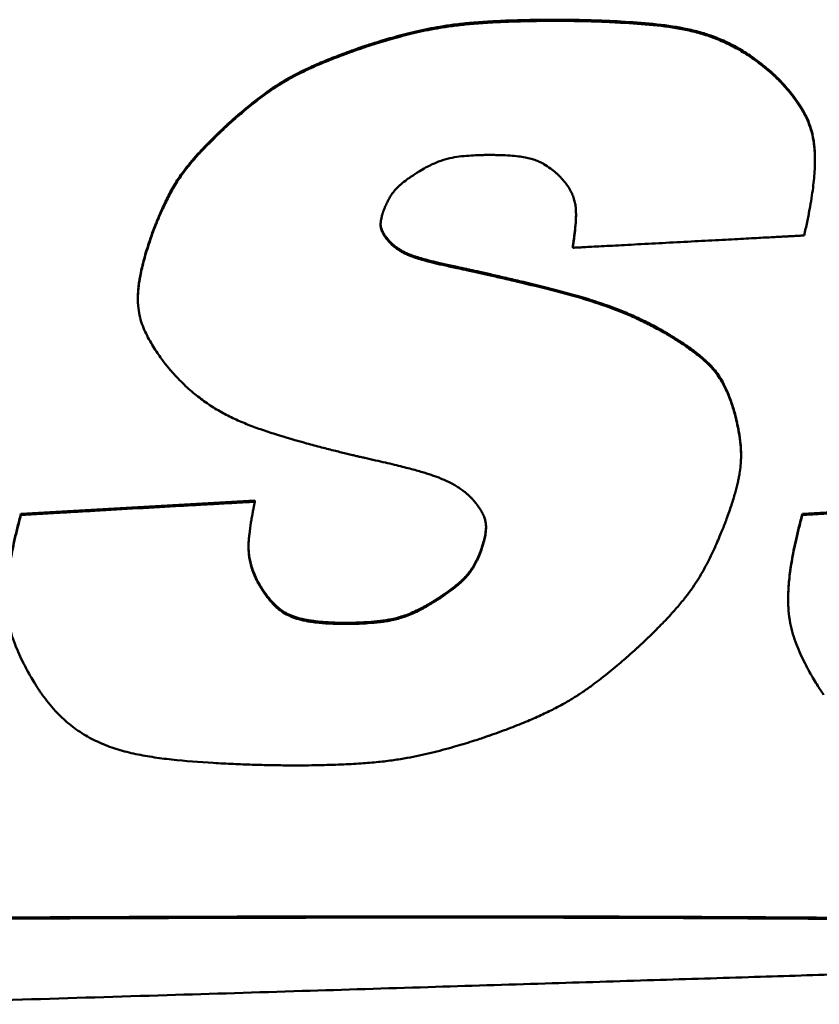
# Model space of a CAD drawing. Header units: inches. Extents: x 2.9 to 75, y -2.3 to 43.7.
# Tile 124 of 155: x 61.417 to 61.959, y 18.051 to 18.718. Entities that reach past the tile are written whole.
import ezdxf

# ---------------------------------------------------------------- set-up
doc = ezdxf.new("R2010")
doc.units = ezdxf.units.IN
doc.header["$MEASUREMENT"] = 0
doc.layers.add('Visible Edges(ROSSANSI)', color=7, linetype='Continuous', lineweight=50)
doc.layers.add('Visible Tangent Edges(ROSSANSI)', color=7, linetype='Continuous', lineweight=50)

msp = doc.modelspace()

# ---------------------------------------------------------------- linework, layer by layer
at = {"layer": 'Visible Edges(ROSSANSI)'}
for p, q in [((61.92582, 18.68353), (61.92582, 18.68275)), ((61.95611, 18.62378), (61.95611, 18.623)), ((61.66789, 18.56819), (61.66789, 18.56741)), ((61.79193, 18.56452), (61.79193, 18.56374)), ((61.49729, 18.52981), (61.49729, 18.52903)), ((61.90606, 18.42352), (61.90606, 18.42274)), ((61.41804, 18.38344), (61.57659, 18.39243)), ((61.57659, 18.39243), (61.57659, 18.39165)), ((61.94757, 18.38344), (62.10612, 18.39243)), ((61.41804, 18.38344), (61.41804, 18.38266)), ((61.94757, 18.38344), (61.94757, 18.38266)), ((61.57776, 18.33917), (61.57776, 18.33839)), ((61.93795, 18.32632), (61.93795, 18.32554))]:
    msp.add_line(p, q, dxfattribs=at)
for points, knots in [([(61.64725, 18.69917), (61.64752, 18.69927), (61.64857, 18.69963), (61.65083, 18.70039), (61.65443, 18.70157), (61.66133, 18.70375), (61.67187, 18.70685), (61.68624, 18.71058), (61.69969, 18.71332), (61.71179, 18.71507), (61.72252, 18.71623), (61.73486, 18.71715), (61.74917, 18.71783), (61.7658, 18.71823), (61.77819, 18.71833), (61.78649, 18.7183), (61.79056, 18.71826), (61.79688, 18.71816), (61.80499, 18.71795), (61.81446, 18.71761), (61.82846, 18.71693), (61.8462, 18.71565), (61.86375, 18.71338), (61.87716, 18.71029), (61.88695, 18.70718), (61.89668, 18.70311), (61.90641, 18.69788), (61.91628, 18.69138), (61.92254, 18.68622), (61.92582, 18.68353)], [0, 0, 0, 0, 0.0022202, 0.0085276, 0.0183938, 0.0312915, 0.0640817, 0.1027311, 0.1449796, 0.1689741, 0.1960856, 0.227228, 0.2633154, 0.3052588, 0.3539652, 0.3577905, 0.3684968, 0.3849306, 0.4059399, 0.430375, 0.4570895, 0.5127945, 0.5659851, 0.5918808, 0.6179603, 0.6448271, 0.673159, 0.7036799, 0.7371277, 0.7371277, 0.7371277, 0.7371277]), ([(61.92582, 18.68275), (61.92254, 18.68544), (61.91628, 18.6906), (61.90641, 18.6971), (61.89668, 18.70233), (61.88695, 18.7064), (61.87716, 18.70951), (61.86375, 18.7126), (61.8462, 18.71487), (61.82846, 18.71615), (61.81446, 18.71683), (61.80499, 18.71717), (61.79688, 18.71738), (61.79056, 18.71748), (61.78649, 18.71752), (61.77819, 18.71755), (61.7658, 18.71745), (61.74917, 18.71705), (61.73486, 18.71637), (61.72252, 18.71545), (61.71179, 18.71429), (61.69969, 18.71254), (61.68624, 18.7098), (61.67187, 18.70607), (61.66133, 18.70297), (61.65443, 18.70079), (61.65083, 18.69961), (61.64857, 18.69885), (61.64752, 18.69849), (61.64725, 18.69839)], [-0.7371277, -0.7371277, -0.7371277, -0.7371277, -0.7036799, -0.673159, -0.6448271, -0.6179603, -0.5918808, -0.5659851, -0.5127945, -0.4570895, -0.430375, -0.4059399, -0.3849306, -0.3684968, -0.3577905, -0.3539652, -0.3052588, -0.2633154, -0.227228, -0.1960856, -0.1689741, -0.1449796, -0.1027311, -0.0640817, -0.0312915, -0.0183938, -0.0085276, -0.0022202, 0, 0, 0, 0]), ([(61.55714, 18.64658), (61.55719, 18.64662), (61.55737, 18.64679), (61.55776, 18.64715), (61.55841, 18.64774), (61.55972, 18.64893), (61.56186, 18.65085), (61.56498, 18.65357), (61.56872, 18.65677), (61.57457, 18.6616), (61.58091, 18.66656), (61.58774, 18.67146), (61.59334, 18.67514), (61.59956, 18.67883), (61.60662, 18.68258), (61.61317, 18.6857), (61.61899, 18.68828), (61.62385, 18.69033), (61.62909, 18.69244), (61.63475, 18.69462), (61.64084, 18.69689), (61.64506, 18.69839), (61.64725, 18.69917)], [0, 0, 0, 0, 0.0004954, 0.0019398, 0.0042707, 0.0074256, 0.0159576, 0.0270371, 0.0401671, 0.0548526, 0.0869239, 0.1035187, 0.1207947, 0.1393601, 0.1598408, 0.1828727, 0.1955457, 0.2090959, 0.223603, 0.239146, 0.255804, 0.2736557, 0.2736557, 0.2736557, 0.2736557]), ([(61.64725, 18.69839), (61.64506, 18.69761), (61.64084, 18.69611), (61.63475, 18.69385), (61.62909, 18.69166), (61.62385, 18.68955), (61.61899, 18.6875), (61.61317, 18.68492), (61.60662, 18.6818), (61.59956, 18.67805), (61.59334, 18.67436), (61.58774, 18.67068), (61.58091, 18.66578), (61.57457, 18.66082), (61.56872, 18.65599), (61.56498, 18.65279), (61.56186, 18.65007), (61.55972, 18.64815), (61.55841, 18.64696), (61.55776, 18.64637), (61.55737, 18.64601), (61.55719, 18.64584), (61.55714, 18.6458)], [-0.2736557, -0.2736557, -0.2736557, -0.2736557, -0.255804, -0.239146, -0.223603, -0.2090959, -0.1955457, -0.1828727, -0.1598408, -0.1393601, -0.1207947, -0.1035187, -0.0869239, -0.0548526, -0.0401671, -0.0270371, -0.0159576, -0.0074256, -0.0042707, -0.0019398, -0.0004954, 0, 0, 0, 0]), ([(61.92582, 18.68353), (61.92587, 18.68348), (61.92607, 18.68331), (61.92683, 18.68263), (61.92837, 18.68121), (61.9308, 18.67884), (61.93385, 18.67567), (61.93732, 18.6718), (61.94099, 18.66733), (61.94464, 18.66233), (61.94809, 18.6569), (61.95116, 18.65098), (61.95364, 18.64434), (61.95502, 18.63819), (61.95573, 18.63271), (61.95605, 18.62828), (61.95611, 18.62526), (61.95611, 18.62378)], [0, 0, 0, 0, 0.0005374, 0.0021014, 0.0080224, 0.0171945, 0.0290587, 0.0430693, 0.058699, 0.0754464, 0.0928482, 0.110693, 0.1296676, 0.1508151, 0.162565, 0.1752917, 0.1875476, 0.1875476, 0.1875476, 0.1875476]), ([(61.9488, 18.57207), (61.94948, 18.5751), (61.95079, 18.58093), (61.95246, 18.58935), (61.9538, 18.5971), (61.95482, 18.60423), (61.95555, 18.61077), (61.95598, 18.61677), (61.95615, 18.62227), (61.95606, 18.62731), (61.95573, 18.63193), (61.95502, 18.63741), (61.95364, 18.64356), (61.95116, 18.6502), (61.94809, 18.65612), (61.94464, 18.66155), (61.94099, 18.66655), (61.93732, 18.67102), (61.93385, 18.67489), (61.9308, 18.67806), (61.92837, 18.68043), (61.92683, 18.68185), (61.92607, 18.68253), (61.92587, 18.6827), (61.92582, 18.68275)], [-0.3294896, -0.3294896, -0.3294896, -0.3294896, -0.3038284, -0.2802614, -0.2586564, -0.2388792, -0.2207938, -0.2042617, -0.1891421, -0.1752917, -0.162565, -0.1508151, -0.1296676, -0.110693, -0.0928482, -0.0754464, -0.058699, -0.0430693, -0.0290587, -0.0171945, -0.0080224, -0.0021014, -0.0005374, 0, 0, 0, 0]), ([(61.5077, 18.57551), (61.50772, 18.57556), (61.50779, 18.57575), (61.50805, 18.57646), (61.50862, 18.57796), (61.50957, 18.58037), (61.51085, 18.5835), (61.51243, 18.58721), (61.51497, 18.59289), (61.51786, 18.59883), (61.52117, 18.6049), (61.52405, 18.60963), (61.52744, 18.61458), (61.53149, 18.61987), (61.53541, 18.62451), (61.539, 18.62848), (61.54203, 18.63173), (61.54536, 18.63516), (61.54899, 18.63878), (61.55294, 18.64262), (61.55571, 18.64523), (61.55714, 18.64658)], [0, 0, 0, 0, 0.0004186, 0.0016394, 0.0062775, 0.013495, 0.0228739, 0.0339975, 0.0464513, 0.0737058, 0.0878513, 0.1026251, 0.1185653, 0.1362273, 0.1561756, 0.1671848, 0.1789779, 0.1916255, 0.2051976, 0.2197642, 0.2353949, 0.2353949, 0.2353949, 0.2353949]), ([(61.55714, 18.6458), (61.55571, 18.64445), (61.55294, 18.64184), (61.54899, 18.638), (61.54536, 18.63438), (61.54203, 18.63095), (61.539, 18.6277), (61.53541, 18.62373), (61.53149, 18.61909), (61.52744, 18.6138), (61.52405, 18.60885), (61.52117, 18.60412), (61.51786, 18.59806), (61.51497, 18.59211), (61.51243, 18.58643), (61.51085, 18.58272), (61.50957, 18.57959), (61.50862, 18.57718), (61.50805, 18.57568), (61.50779, 18.57497), (61.50772, 18.57478), (61.5077, 18.57473)], [-0.2353949, -0.2353949, -0.2353949, -0.2353949, -0.2197642, -0.2051976, -0.1916255, -0.1789779, -0.1671848, -0.1561756, -0.1362273, -0.1185653, -0.1026251, -0.0878513, -0.0737058, -0.0464513, -0.0339975, -0.0228739, -0.013495, -0.0062775, -0.0016394, -0.0004186, 0, 0, 0, 0]), ([(61.6879, 18.6155), (61.68936, 18.61637), (61.69212, 18.61799), (61.69621, 18.62008), (61.7, 18.62175), (61.70459, 18.62345), (61.71012, 18.62489), (61.71668, 18.62579), (61.72294, 18.62629), (61.72784, 18.62651), (61.73119, 18.62661), (61.73299, 18.62664), (61.73414, 18.62666), (61.73607, 18.62666), (61.73887, 18.62664), (61.74377, 18.62654), (61.74917, 18.62628), (61.75488, 18.62576), (61.75964, 18.62504), (61.76364, 18.62414), (61.767, 18.62306), (61.76989, 18.62183), (61.7732, 18.62004), (61.77674, 18.61768), (61.77976, 18.61525), (61.78167, 18.61355), (61.78265, 18.61263), (61.78326, 18.61204), (61.78353, 18.61175), (61.7836, 18.61168)], [-0.2610172, -0.2610172, -0.2610172, -0.2610172, -0.2478, -0.2360222, -0.2254356, -0.2157903, -0.1983519, -0.1818443, -0.1653045, -0.1504761, -0.1444608, -0.139785, -0.1367546, -0.1356763, -0.1251283, -0.1154177, -0.0983002, -0.0838992, -0.0717818, -0.0615053, -0.0526225, -0.0446935, -0.0373053, -0.0233728, -0.0114782, -0.0067672, -0.0031467, -0.0008216, 0, 0, 0, 0]), ([(61.66362, 18.58838), (61.66386, 18.58902), (61.66433, 18.59027), (61.66506, 18.59206), (61.6658, 18.59373), (61.66677, 18.59574), (61.66801, 18.59801), (61.66959, 18.60043), (61.67124, 18.60255), (61.67296, 18.60442), (61.67475, 18.60611), (61.67725, 18.6082), (61.67983, 18.61014), (61.68238, 18.61192), (61.68409, 18.61308), (61.68557, 18.61404), (61.68661, 18.61471), (61.68726, 18.61511), (61.68758, 18.61531), (61.68778, 18.61543), (61.68788, 18.61549), (61.6879, 18.6155)], [-0.09937308, -0.09937308, -0.09937308, -0.09937308, -0.0937444, -0.08846233, -0.08350022, -0.07883111, -0.07026418, -0.06254102, -0.0554434, -0.04876039, -0.04229508, -0.03586915, -0.02300739, -0.01696409, -0.01148972, -0.00681941, -0.00318946, -0.00183872, -0.00083706, -0.00021423, 0, 0, 0, 0]), ([(61.7836, 18.61168), (61.78417, 18.61107), (61.78527, 18.60988), (61.78722, 18.60752), (61.78928, 18.60465), (61.79121, 18.60121), (61.79259, 18.59783), (61.7935, 18.59447), (61.79402, 18.5911), (61.79422, 18.58768), (61.79418, 18.58298), (61.79384, 18.57826), (61.79336, 18.57367), (61.79297, 18.57057), (61.79265, 18.56824), (61.7924, 18.56664), (61.79225, 18.56567), (61.79213, 18.56489), (61.79203, 18.56431), (61.79197, 18.56395), (61.79194, 18.56379), (61.79193, 18.56374)], [-0.1394468, -0.1394468, -0.1394468, -0.1394468, -0.1327956, -0.1265192, -0.114939, -0.1043852, -0.0945401, -0.0851023, -0.0758045, -0.0664244, -0.056786, -0.0368871, -0.0273385, -0.0186008, -0.0110847, -0.0079138, -0.0052032, -0.0030046, -0.00137, -0.0003512, 0, 0, 0, 0]), ([(61.66789, 18.56741), (61.66755, 18.56778), (61.6669, 18.56851), (61.666, 18.56958), (61.66521, 18.5706), (61.66451, 18.57157), (61.66391, 18.5725), (61.6634, 18.57338), (61.66297, 18.57422), (61.66251, 18.57527), (61.66209, 18.57653), (61.66183, 18.578), (61.66176, 18.57942), (61.66184, 18.58081), (61.66202, 18.58218), (61.66227, 18.58352), (61.66256, 18.58478), (61.66285, 18.58592), (61.66313, 18.58688), (61.66334, 18.58756), (61.66348, 18.58797), (61.66355, 18.58818), (61.6636, 18.58831), (61.66362, 18.58836), (61.66362, 18.58838)], [-0.06262221, -0.06262221, -0.06262221, -0.06262221, -0.05858455, -0.05484966, -0.05139548, -0.04819941, -0.04523833, -0.0424886, -0.0399261, -0.03752641, -0.03311979, -0.02907558, -0.02521993, -0.02140755, -0.01756102, -0.01377006, -0.01016948, -0.00689894, -0.0041012, -0.0019211, -0.00110834, -0.00050493, -0.00012932, 0, 0, 0, 0]), ([(61.79193, 18.56452), (61.79194, 18.56457), (61.79197, 18.56473), (61.79203, 18.56509), (61.79213, 18.56567), (61.79225, 18.56645), (61.7924, 18.56742), (61.79265, 18.56902), (61.79297, 18.57135), (61.79336, 18.57445), (61.79384, 18.57904), (61.79414, 18.58315), (61.79419, 18.58612), (61.7942, 18.58669)], [0, 0, 0, 0, 0.00035115, 0.00137, 0.00300462, 0.00520316, 0.00791379, 0.01108473, 0.01860075, 0.02733852, 0.03688708, 0.05678598, 0.06144518, 0.06144518, 0.06144518, 0.06144518]), ([(61.66179, 18.57973), (61.6618, 18.57942), (61.66186, 18.57862), (61.66209, 18.57731), (61.66251, 18.57605), (61.66297, 18.575), (61.6634, 18.57416), (61.66391, 18.57328), (61.66451, 18.57235), (61.66521, 18.57138), (61.666, 18.57036), (61.6669, 18.56929), (61.66755, 18.56856), (61.66789, 18.56819)], [0.02652539, 0.02652539, 0.02652539, 0.02652539, 0.02907558, 0.03311979, 0.03752641, 0.0399261, 0.0424886, 0.04523833, 0.04819941, 0.05139548, 0.05484966, 0.05858455, 0.06262221, 0.06262221, 0.06262221, 0.06262221]), ([(61.5077, 18.57473), (61.50688, 18.57244), (61.50531, 18.56802), (61.50324, 18.56161), (61.5015, 18.55566), (61.50009, 18.55015), (61.49898, 18.54504), (61.49815, 18.5403), (61.49761, 18.53591), (61.49731, 18.53183), (61.49726, 18.52803), (61.49748, 18.52344), (61.49825, 18.51814), (61.49991, 18.51227), (61.50215, 18.50684), (61.50475, 18.50172), (61.50756, 18.49691), (61.51042, 18.4925), (61.51315, 18.48862), (61.51558, 18.4854), (61.51752, 18.48296), (61.51875, 18.48147), (61.51936, 18.48076), (61.51952, 18.48058), (61.51956, 18.48053)], [-0.277339, -0.277339, -0.277339, -0.277339, -0.2573412, -0.2389181, -0.2219651, -0.2063761, -0.1920431, -0.1788559, -0.1667022, -0.1554679, -0.1450374, -0.1352948, -0.117423, -0.1009645, -0.085142, -0.0694772, -0.0542413, -0.0399115, -0.0269915, -0.0160027, -0.0074788, -0.0019617, -0.000502, 0, 0, 0, 0]), ([(61.49729, 18.52981), (61.49729, 18.53071), (61.49734, 18.53297), (61.49761, 18.53669), (61.49815, 18.54108), (61.49898, 18.54582), (61.50009, 18.55093), (61.5015, 18.55644), (61.50324, 18.56239), (61.50531, 18.5688), (61.50688, 18.57322), (61.5077, 18.57551)], [0.1480317, 0.1480317, 0.1480317, 0.1480317, 0.1554679, 0.1667022, 0.1788559, 0.1920431, 0.2063761, 0.2219651, 0.2389181, 0.2573412, 0.277339, 0.277339, 0.277339, 0.277339]), ([(61.79193, 18.56374), (61.79223, 18.56376), (61.79338, 18.56382), (61.79588, 18.56395), (61.79987, 18.56417), (61.80518, 18.56445), (61.81165, 18.56479), (61.81909, 18.56518), (61.82733, 18.56562), (61.83943, 18.56626), (61.85528, 18.5671), (61.87435, 18.56812), (61.88991, 18.56894), (61.90155, 18.56956), (61.90929, 18.56997), (61.9162, 18.57034), (61.92226, 18.57066), (61.92751, 18.57094), (61.93202, 18.57118), (61.93584, 18.57138), (61.93903, 18.57155), (61.94165, 18.57169), (61.94415, 18.57182), (61.94627, 18.57193), (61.9479, 18.57202), (61.94859, 18.57206), (61.9488, 18.57207)], [-0.3990966, -0.3990966, -0.3990966, -0.3990966, -0.3968312, -0.3903273, -0.3800235, -0.3663582, -0.3497697, -0.3306967, -0.3095775, -0.2868507, -0.2383277, -0.1886355, -0.1412817, -0.1195779, -0.0997741, -0.0822114, -0.0668409, -0.0535165, -0.0420922, -0.0324217, -0.0243589, -0.0177577, -0.0124718, -0.0052615, -0.001559, 0, 0, 0, 0]), ([(61.66789, 18.56819), (61.66793, 18.56814), (61.66809, 18.56795), (61.66846, 18.56755), (61.66908, 18.56693), (61.66996, 18.56612), (61.67108, 18.56516), (61.67245, 18.5641), (61.67408, 18.56297), (61.67597, 18.5618), (61.67818, 18.56061), (61.6803, 18.55965), (61.68226, 18.55887), (61.68398, 18.55824), (61.6859, 18.55759), (61.68805, 18.55692), (61.69045, 18.55622), (61.69312, 18.55548), (61.69609, 18.55471), (61.69939, 18.5539), (61.70303, 18.55305), (61.70704, 18.55214), (61.71144, 18.55119), (61.71451, 18.55055), (61.71612, 18.55021)], [0, 0, 0, 0, 0.0005098, 0.0019838, 0.0043422, 0.007509, 0.0114136, 0.0159913, 0.0211844, 0.0269434, 0.0333133, 0.0406949, 0.0449223, 0.0495913, 0.0547653, 0.0605075, 0.0668809, 0.0739481, 0.0817715, 0.0904132, 0.0999353, 0.1103993, 0.121867, 0.1343997, 0.1343997, 0.1343997, 0.1343997]), ([(61.71612, 18.54943), (61.71451, 18.54977), (61.71144, 18.55041), (61.70704, 18.55136), (61.70303, 18.55227), (61.69939, 18.55312), (61.69609, 18.55393), (61.69312, 18.5547), (61.69045, 18.55544), (61.68805, 18.55614), (61.6859, 18.55681), (61.68398, 18.55746), (61.68226, 18.55809), (61.6803, 18.55887), (61.67818, 18.55983), (61.67597, 18.56102), (61.67408, 18.56219), (61.67245, 18.56332), (61.67108, 18.56438), (61.66996, 18.56534), (61.66908, 18.56615), (61.66846, 18.56677), (61.66809, 18.56717), (61.66793, 18.56736), (61.66789, 18.56741)], [-0.1343997, -0.1343997, -0.1343997, -0.1343997, -0.121867, -0.1103993, -0.0999353, -0.0904132, -0.0817715, -0.0739481, -0.0668809, -0.0605075, -0.0547653, -0.0495913, -0.0449223, -0.0406949, -0.0333133, -0.0269434, -0.0211844, -0.0159913, -0.0114136, -0.007509, -0.0043422, -0.0019838, -0.0005098, 0, 0, 0, 0]), ([(61.71612, 18.55021), (61.71624, 18.55019), (61.71673, 18.55008), (61.71781, 18.54985), (61.71956, 18.54947), (61.72191, 18.54895), (61.72481, 18.54831), (61.72962, 18.54724), (61.7366, 18.54567), (61.74587, 18.54355), (61.75957, 18.54035), (61.77689, 18.53613), (61.79716, 18.53073), (61.8133, 18.52555), (61.82575, 18.52078), (61.83505, 18.51676), (61.84444, 18.51224), (61.8506, 18.50884), (61.85374, 18.5071)], [0, 0, 0, 0, 0.000987, 0.0038516, 0.008449, 0.0146346, 0.0222636, 0.0311913, 0.0523643, 0.0769964, 0.1039311, 0.1600847, 0.2135179, 0.2646967, 0.2902461, 0.3162234, 0.3429884, 0.3709109, 0.3709109, 0.3709109, 0.3709109]), ([(61.85374, 18.50632), (61.8506, 18.50806), (61.84444, 18.51146), (61.83505, 18.51598), (61.82575, 18.52), (61.8133, 18.52477), (61.79716, 18.52995), (61.77689, 18.53535), (61.75957, 18.53957), (61.74587, 18.54277), (61.7366, 18.5449), (61.72962, 18.54646), (61.72481, 18.54753), (61.72191, 18.54817), (61.71956, 18.54869), (61.71781, 18.54907), (61.71673, 18.5493), (61.71624, 18.54941), (61.71612, 18.54943)], [-0.3709109, -0.3709109, -0.3709109, -0.3709109, -0.3429884, -0.3162234, -0.2902461, -0.2646967, -0.2135179, -0.1600847, -0.1039311, -0.0769964, -0.0523643, -0.0311913, -0.0222636, -0.0146346, -0.008449, -0.0038516, -0.000987, 0, 0, 0, 0]), ([(61.85374, 18.5071), (61.85379, 18.50708), (61.85398, 18.50697), (61.85439, 18.50673), (61.85507, 18.50633), (61.85641, 18.50554), (61.85856, 18.50424), (61.86161, 18.50235), (61.86514, 18.50008), (61.87036, 18.49658), (61.87564, 18.49277), (61.88071, 18.48861), (61.88431, 18.48525), (61.8877, 18.48152), (61.89088, 18.47729), (61.89385, 18.47242), (61.89609, 18.46786), (61.8978, 18.46382), (61.89907, 18.46045), (61.9003, 18.45683), (61.90105, 18.45431), (61.90144, 18.45301)], [0, 0, 0, 0, 0.000437, 0.0017069, 0.003748, 0.0064988, 0.0138836, 0.0233707, 0.0344716, 0.0467006, 0.0726218, 0.0855038, 0.0984002, 0.1116626, 0.1256914, 0.1409246, 0.1578202, 0.1670374, 0.1768425, 0.187292, 0.1984413, 0.1984413, 0.1984413, 0.1984413]), ([(61.90144, 18.45223), (61.90105, 18.45353), (61.9003, 18.45605), (61.89907, 18.45967), (61.8978, 18.46304), (61.89609, 18.46708), (61.89385, 18.47164), (61.89088, 18.47651), (61.8877, 18.48074), (61.88431, 18.48447), (61.88071, 18.48783), (61.87564, 18.49199), (61.87036, 18.4958), (61.86514, 18.4993), (61.86161, 18.50157), (61.85856, 18.50346), (61.85641, 18.50476), (61.85507, 18.50556), (61.85439, 18.50595), (61.85398, 18.50619), (61.85379, 18.5063), (61.85374, 18.50632)], [-0.1984413, -0.1984413, -0.1984413, -0.1984413, -0.187292, -0.1768425, -0.1670374, -0.1578202, -0.1409246, -0.1256914, -0.1116626, -0.0984002, -0.0855038, -0.0726218, -0.0467006, -0.0344716, -0.0233707, -0.0138836, -0.0064988, -0.003748, -0.0017069, -0.000437, 0, 0, 0, 0]), ([(61.51956, 18.48053), (61.52221, 18.47763), (61.52731, 18.47203), (61.53561, 18.46464), (61.54403, 18.45829), (61.55269, 18.45287), (61.56162, 18.44823), (61.57089, 18.44419), (61.58056, 18.44059), (61.59412, 18.43615), (61.60793, 18.43216), (61.62151, 18.42853), (61.63072, 18.42617), (61.63766, 18.42446), (61.64246, 18.4233), (61.64536, 18.42262), (61.6477, 18.42207), (61.64944, 18.42166), (61.65052, 18.42142), (61.65101, 18.42131), (61.65114, 18.42128)], [-0.3796585, -0.3796585, -0.3796585, -0.3796585, -0.3483039, -0.3192355, -0.291826, -0.2654687, -0.2396, -0.2137163, -0.1873808, -0.1602186, -0.1040576, -0.0771075, -0.0524519, -0.0312507, -0.0223085, -0.0146657, -0.0084679, -0.0038606, -0.0009894, 0, 0, 0, 0]), ([(61.89625, 18.38), (61.89683, 18.38161), (61.89794, 18.38471), (61.89946, 18.38922), (61.90079, 18.39343), (61.90195, 18.39736), (61.90295, 18.40103), (61.90378, 18.40446), (61.90447, 18.40767), (61.90518, 18.41156), (61.90578, 18.41604), (61.90609, 18.42105), (61.90604, 18.42567), (61.90561, 18.4314), (61.90483, 18.43686), (61.90388, 18.44196), (61.90319, 18.44525), (61.90254, 18.44801), (61.90201, 18.45012), (61.90167, 18.45141), (61.9015, 18.45203), (61.90145, 18.45219), (61.90144, 18.45223)], [-0.2033769, -0.2033769, -0.2033769, -0.2033769, -0.1893715, -0.176363, -0.1642868, -0.1530774, -0.1426694, -0.1329967, -0.1239929, -0.1155911, -0.1003285, -0.0866744, -0.0741079, -0.062131, -0.0391303, -0.0286354, -0.0192652, -0.0113662, -0.0052875, -0.001381, -0.0003526, 0, 0, 0, 0]), ([(61.90144, 18.45301), (61.90145, 18.45297), (61.9015, 18.45281), (61.90167, 18.45219), (61.90201, 18.4509), (61.90254, 18.44879), (61.90319, 18.44603), (61.90388, 18.44274), (61.90483, 18.43764), (61.90561, 18.43218), (61.906, 18.42697), (61.90606, 18.42452), (61.90606, 18.42352)], [0, 0, 0, 0, 0.00035264, 0.00138096, 0.0052875, 0.01136617, 0.01926525, 0.02863535, 0.03913029, 0.06213103, 0.07410786, 0.08238251, 0.08238251, 0.08238251, 0.08238251]), ([(61.65114, 18.42128), (61.65356, 18.42074), (61.6582, 18.41972), (61.66485, 18.41819), (61.67091, 18.41675), (61.67641, 18.41538), (61.6814, 18.41409), (61.6859, 18.41287), (61.68994, 18.4117), (61.69358, 18.41059), (61.69684, 18.40953), (61.69975, 18.4085), (61.70236, 18.40751), (61.70534, 18.40628), (61.70858, 18.40478), (61.71196, 18.40292), (61.71485, 18.4011), (61.71736, 18.39933), (61.71948, 18.39768), (61.72122, 18.39619), (61.72257, 18.39493), (61.72354, 18.39397), (61.72412, 18.39335), (61.72437, 18.39306), (61.72443, 18.39298)], [-0.2051938, -0.2051938, -0.2051938, -0.2051938, -0.1862088, -0.1688304, -0.1529658, -0.1385219, -0.1254054, -0.1135227, -0.1027799, -0.0930826, -0.0843363, -0.0764458, -0.0693156, -0.0628501, -0.0515324, -0.0417339, -0.0328506, -0.024822, -0.0177314, -0.0116739, -0.0067548, -0.0030877, -0.0007938, 0, 0, 0, 0]), ([(61.72443, 18.39298), (61.72493, 18.39238), (61.72589, 18.39121), (61.72722, 18.38948), (61.72838, 18.38784), (61.7294, 18.38627), (61.73028, 18.38479), (61.73103, 18.38336), (61.73165, 18.382), (61.73231, 18.3803), (61.73289, 18.37827), (61.73324, 18.37589), (61.73328, 18.37359), (61.73304, 18.37059), (61.73252, 18.36767), (61.73187, 18.36488), (61.73137, 18.36303), (61.73091, 18.36146), (61.73056, 18.36037), (61.73033, 18.35969), (61.73022, 18.35936), (61.73015, 18.35915), (61.73011, 18.35905), (61.7301, 18.35903)], [-0.1002699, -0.1002699, -0.1002699, -0.1002699, -0.0939852, -0.0881588, -0.0827567, -0.0777441, -0.0730854, -0.0687441, -0.0646834, -0.0608659, -0.0538147, -0.0472978, -0.0410526, -0.0348588, -0.0224308, -0.016566, -0.0112382, -0.0066804, -0.0031291, -0.0018052, -0.0008224, -0.0002106, 0, 0, 0, 0]), ([(61.57659, 18.39165), (61.57644, 18.39165), (61.57584, 18.39161), (61.57454, 18.39154), (61.57242, 18.39142), (61.56955, 18.39125), (61.56597, 18.39105), (61.56176, 18.39081), (61.55697, 18.39054), (61.54959, 18.39012), (61.53935, 18.38954), (61.52119, 18.38851), (61.49732, 18.38716), (61.47345, 18.38581), (61.45528, 18.38478), (61.44504, 18.38419), (61.43766, 18.38378), (61.43287, 18.3835), (61.42866, 18.38327), (61.42509, 18.38306), (61.42221, 18.3829), (61.42009, 18.38278), (61.41879, 18.38271), (61.41819, 18.38267), (61.41804, 18.38266)], [-0.403478, -0.403478, -0.403478, -0.403478, -0.4023205, -0.3989467, -0.3935043, -0.386141, -0.3770047, -0.366243, -0.3540037, -0.3404345, -0.3098979, -0.275815, -0.201739, -0.127663, -0.0935801, -0.0630434, -0.0494743, -0.037235, -0.0264733, -0.0173369, -0.0099737, -0.0045312, -0.0011574, 0, 0, 0, 0]), ([(61.57776, 18.33839), (61.57709, 18.33986), (61.57579, 18.34267), (61.57432, 18.34688), (61.57327, 18.35088), (61.57261, 18.35474), (61.57229, 18.35851), (61.57226, 18.36223), (61.57246, 18.36597), (61.57297, 18.37107), (61.5737, 18.37615), (61.57453, 18.38108), (61.57513, 18.38439), (61.57561, 18.38687), (61.57595, 18.38858), (61.57616, 18.38961), (61.57633, 18.39044), (61.57646, 18.39106), (61.57654, 18.39144), (61.57658, 18.39161), (61.57659, 18.39165)], [-0.149753, -0.149753, -0.149753, -0.149753, -0.1365694, -0.1244712, -0.1132058, -0.1025244, -0.0921906, -0.0819866, -0.0717176, -0.0612115, -0.0396445, -0.0293438, -0.0199412, -0.0118705, -0.0084704, -0.0055664, -0.0032128, -0.0014643, -0.0003752, 0, 0, 0, 0]), ([(62.10612, 18.39165), (62.10597, 18.39165), (62.10538, 18.39161), (62.10407, 18.39154), (62.10195, 18.39142), (62.09908, 18.39125), (62.09551, 18.39105), (62.0913, 18.39081), (62.08651, 18.39054), (62.07913, 18.39012), (62.06888, 18.38954), (62.05072, 18.38851), (62.02685, 18.38716), (62.00298, 18.38581), (61.98481, 18.38478), (61.97457, 18.38419), (61.96719, 18.38378), (61.9624, 18.3835), (61.95819, 18.38327), (61.95462, 18.38306), (61.95174, 18.3829), (61.94962, 18.38278), (61.94832, 18.38271), (61.94772, 18.38267), (61.94757, 18.38266)], [-0.4034755, -0.4034755, -0.4034755, -0.4034755, -0.4023181, -0.3989443, -0.3935019, -0.3861387, -0.3770023, -0.3662407, -0.3540015, -0.3404325, -0.309896, -0.2758133, -0.2017378, -0.1276622, -0.0935795, -0.063043, -0.049474, -0.0372348, -0.0264732, -0.0173368, -0.0099736, -0.0045312, -0.0011574, 0, 0, 0, 0]), ([(61.41804, 18.38266), (61.41725, 18.3797), (61.41574, 18.37399), (61.41377, 18.36571), (61.41212, 18.35803), (61.4108, 18.35091), (61.40978, 18.34432), (61.40905, 18.3382), (61.40859, 18.33253), (61.40839, 18.32726), (61.40843, 18.32235), (61.40876, 18.31642), (61.40967, 18.30959), (61.41152, 18.302), (61.41395, 18.29497), (61.41674, 18.28833), (61.41974, 18.28209), (61.42278, 18.27637), (61.42568, 18.27134), (61.42825, 18.26716), (61.4303, 18.26399), (61.43161, 18.26206), (61.43225, 18.26113), (61.43243, 18.26089), (61.43247, 18.26083)], [-0.3511368, -0.3511368, -0.3511368, -0.3511368, -0.325876, -0.3025354, -0.2809902, -0.2611139, -0.2427785, -0.2258546, -0.2102109, -0.1957151, -0.1822337, -0.1696328, -0.1465495, -0.1254276, -0.1053173, -0.0855942, -0.0665709, -0.0488114, -0.0329029, -0.0194489, -0.0090641, -0.0023715, -0.0006061, 0, 0, 0, 0]), ([(61.40842, 18.32633), (61.40842, 18.32686), (61.40843, 18.32914), (61.40859, 18.33331), (61.40905, 18.33898), (61.40978, 18.3451), (61.4108, 18.35169), (61.41212, 18.35881), (61.41377, 18.36649), (61.41574, 18.37477), (61.41725, 18.38048), (61.41804, 18.38344)], [0.1913395, 0.1913395, 0.1913395, 0.1913395, 0.1957151, 0.2102109, 0.2258546, 0.2427785, 0.2611139, 0.2809902, 0.3025354, 0.325876, 0.3511368, 0.3511368, 0.3511368, 0.3511368]), ([(61.83668, 18.29346), (61.83838, 18.29506), (61.84168, 18.29815), (61.84638, 18.30271), (61.8507, 18.30702), (61.85466, 18.31111), (61.85828, 18.31499), (61.86257, 18.31977), (61.86727, 18.32536), (61.87213, 18.33177), (61.87621, 18.3378), (61.8797, 18.34359), (61.88373, 18.35107), (61.88727, 18.35841), (61.89039, 18.36545), (61.89234, 18.37005), (61.89392, 18.37395), (61.89499, 18.37667), (61.89564, 18.37836), (61.89595, 18.37919), (61.89614, 18.37971), (61.89623, 18.37994), (61.89625, 18.38)], [-0.2858206, -0.2858206, -0.2858206, -0.2858206, -0.2672699, -0.2499582, -0.2338035, -0.2187232, -0.2046345, -0.1914541, -0.1674861, -0.1461492, -0.1267784, -0.108721, -0.0913458, -0.0577016, -0.0422723, -0.0284659, -0.0168072, -0.0078237, -0.0045004, -0.0020445, -0.0005222, 0, 0, 0, 0]), ([(61.94757, 18.38266), (61.94679, 18.3797), (61.94527, 18.37399), (61.9433, 18.36571), (61.94166, 18.35803), (61.94033, 18.35091), (61.93932, 18.34432), (61.93858, 18.3382), (61.93813, 18.33253), (61.93792, 18.32726), (61.93796, 18.32235), (61.93829, 18.31642), (61.9392, 18.30959), (61.94105, 18.302), (61.94348, 18.29497), (61.94626, 18.28833), (61.94927, 18.28209), (61.95231, 18.27637), (61.95521, 18.27134), (61.95778, 18.26716), (61.95983, 18.26399), (61.96114, 18.26206), (61.96178, 18.26113), (61.96195, 18.26089), (61.962, 18.26083)], [-0.351136, -0.351136, -0.351136, -0.351136, -0.3258751, -0.3025345, -0.2809891, -0.2611127, -0.2427773, -0.2258533, -0.2102096, -0.1957138, -0.1822323, -0.1696315, -0.1465483, -0.1254265, -0.1053165, -0.0855936, -0.0665705, -0.0488112, -0.0329028, -0.0194489, -0.0090641, -0.0023715, -0.0006061, 0, 0, 0, 0]), ([(61.93795, 18.32632), (61.93795, 18.32685), (61.93797, 18.32914), (61.93813, 18.33331), (61.93858, 18.33898), (61.93932, 18.3451), (61.94033, 18.35169), (61.94166, 18.35881), (61.9433, 18.36649), (61.94527, 18.37477), (61.94679, 18.38048), (61.94757, 18.38344)], [0.1913254, 0.1913254, 0.1913254, 0.1913254, 0.1957138, 0.2102096, 0.2258533, 0.2427773, 0.2611127, 0.2809891, 0.3025345, 0.3258751, 0.351136, 0.351136, 0.351136, 0.351136]), ([(61.7301, 18.35981), (61.73011, 18.35983), (61.73015, 18.35993), (61.73022, 18.36013), (61.73033, 18.36047), (61.73056, 18.36115), (61.73091, 18.36224), (61.73137, 18.36381), (61.73187, 18.36566), (61.73252, 18.36845), (61.73304, 18.37137), (61.73323, 18.37371), (61.73325, 18.37454), (61.73325, 18.37463)], [0, 0, 0, 0, 0.00021061, 0.00082236, 0.00180519, 0.00312909, 0.00668044, 0.01123816, 0.01656604, 0.02243078, 0.0348588, 0.04105265, 0.04178013, 0.04178013, 0.04178013, 0.04178013]), ([(61.57228, 18.36133), (61.57229, 18.36065), (61.57234, 18.35873), (61.57261, 18.35552), (61.57327, 18.35166), (61.57432, 18.34766), (61.57579, 18.34345), (61.57709, 18.34064), (61.57776, 18.33917)], [0.08661732, 0.08661732, 0.08661732, 0.08661732, 0.09219056, 0.10252439, 0.11320575, 0.12447124, 0.13656935, 0.14975295, 0.14975295, 0.14975295, 0.14975295]), ([(61.69841, 18.32469), (61.69844, 18.32471), (61.69857, 18.32479), (61.69883, 18.32496), (61.69926, 18.32523), (61.70012, 18.32578), (61.70149, 18.32667), (61.70344, 18.32797), (61.7057, 18.32952), (61.70905, 18.33191), (61.71245, 18.33448), (61.71574, 18.33725), (61.7181, 18.33946), (61.72034, 18.34188), (61.72248, 18.3446), (61.72453, 18.34769), (61.72612, 18.35056), (61.72736, 18.35309), (61.72829, 18.35519), (61.72922, 18.35744), (61.7298, 18.359), (61.7301, 18.35981)], [0, 0, 0, 0, 0.0002855, 0.0011152, 0.0024492, 0.0042475, 0.0090775, 0.0152865, 0.0225566, 0.0305717, 0.0475811, 0.0560416, 0.0645106, 0.0732045, 0.0823629, 0.092244, 0.103117, 0.1090111, 0.115255, 0.121882, 0.1289254, 0.1289254, 0.1289254, 0.1289254]), ([(61.7301, 18.35903), (61.7298, 18.35822), (61.72922, 18.35666), (61.72829, 18.35441), (61.72736, 18.35231), (61.72612, 18.34978), (61.72453, 18.34691), (61.72248, 18.34382), (61.72034, 18.3411), (61.7181, 18.33868), (61.71574, 18.33647), (61.71245, 18.3337), (61.70905, 18.33113), (61.7057, 18.32874), (61.70344, 18.32719), (61.70149, 18.32589), (61.70012, 18.325), (61.69926, 18.32445), (61.69883, 18.32418), (61.69857, 18.32401), (61.69844, 18.32393), (61.69841, 18.32391)], [-0.1289254, -0.1289254, -0.1289254, -0.1289254, -0.121882, -0.115255, -0.1090111, -0.103117, -0.092244, -0.0823629, -0.0732045, -0.0645106, -0.0560416, -0.0475811, -0.0305717, -0.0225566, -0.0152865, -0.0090775, -0.0042475, -0.0024492, -0.0011152, -0.0002855, 0, 0, 0, 0]), ([(61.57776, 18.33917), (61.57778, 18.33913), (61.57785, 18.33899), (61.57814, 18.33843), (61.57875, 18.33729), (61.57977, 18.33547), (61.58118, 18.33316), (61.58293, 18.3305), (61.58501, 18.32764), (61.58739, 18.32471), (61.59005, 18.32184), (61.59305, 18.31913), (61.59657, 18.31668), (61.59998, 18.31496), (61.60309, 18.31374), (61.60574, 18.31289), (61.60867, 18.31213), (61.61191, 18.31145), (61.61548, 18.31088), (61.6194, 18.3104), (61.62371, 18.31002), (61.62843, 18.30974), (61.63359, 18.30957), (61.63718, 18.30955), (61.63905, 18.30954)], [0, 0, 0, 0, 0.0003419, 0.001335, 0.0050819, 0.0108563, 0.0182798, 0.0269815, 0.0366015, 0.0467965, 0.0572473, 0.0677831, 0.0787551, 0.090748, 0.0973402, 0.1044443, 0.112149, 0.1205418, 0.1297087, 0.1397338, 0.1506991, 0.1626845, 0.1757685, 0.1900279, 0.1900279, 0.1900279, 0.1900279]), ([(61.63905, 18.30876), (61.63718, 18.30877), (61.63359, 18.30879), (61.62843, 18.30896), (61.62371, 18.30924), (61.6194, 18.30962), (61.61548, 18.3101), (61.61191, 18.31067), (61.60867, 18.31135), (61.60574, 18.31211), (61.60309, 18.31296), (61.59998, 18.31418), (61.59657, 18.3159), (61.59305, 18.31835), (61.59005, 18.32106), (61.58739, 18.32393), (61.58501, 18.32686), (61.58293, 18.32972), (61.58118, 18.33238), (61.57977, 18.33469), (61.57875, 18.33651), (61.57814, 18.33765), (61.57785, 18.33821), (61.57778, 18.33835), (61.57776, 18.33839)], [-0.1900279, -0.1900279, -0.1900279, -0.1900279, -0.1757685, -0.1626845, -0.1506991, -0.1397338, -0.1297087, -0.1205418, -0.112149, -0.1044443, -0.0973402, -0.090748, -0.0787551, -0.0677831, -0.0572473, -0.0467965, -0.0366015, -0.0269815, -0.0182798, -0.0108563, -0.0050819, -0.001335, -0.0003419, 0, 0, 0, 0]), ([(61.63905, 18.30954), (61.63909, 18.30954), (61.63927, 18.30954), (61.63965, 18.30955), (61.64027, 18.30955), (61.64151, 18.30957), (61.64352, 18.30961), (61.64639, 18.3097), (61.64976, 18.30985), (61.65485, 18.31015), (61.66014, 18.31061), (61.6655, 18.31132), (61.66955, 18.31206), (61.6737, 18.31307), (61.67802, 18.31443), (61.68259, 18.31621), (61.68657, 18.31806), (61.68994, 18.31979), (61.69266, 18.32127), (61.6955, 18.32291), (61.69742, 18.32409), (61.69841, 18.32469)], [0, 0, 0, 0, 0.0003389, 0.0013245, 0.0029104, 0.0050499, 0.0108043, 0.0182166, 0.026917, 0.0365371, 0.0570746, 0.067376, 0.0777756, 0.0885595, 0.1000371, 0.1125351, 0.1263891, 0.1339309, 0.1419379, 0.1504518, 0.1595139, 0.1595139, 0.1595139, 0.1595139]), ([(61.69841, 18.32391), (61.69742, 18.32331), (61.6955, 18.32213), (61.69266, 18.32049), (61.68994, 18.31901), (61.68657, 18.31728), (61.68259, 18.31543), (61.67802, 18.31365), (61.6737, 18.31229), (61.66955, 18.31128), (61.6655, 18.31054), (61.66014, 18.30983), (61.65485, 18.30937), (61.64976, 18.30907), (61.64639, 18.30892), (61.64352, 18.30883), (61.64151, 18.30879), (61.64027, 18.30877), (61.63965, 18.30877), (61.63927, 18.30877), (61.63909, 18.30876), (61.63905, 18.30876)], [-0.1595139, -0.1595139, -0.1595139, -0.1595139, -0.1504518, -0.1419379, -0.1339309, -0.1263891, -0.1125351, -0.1000371, -0.0885595, -0.0777756, -0.067376, -0.0570746, -0.0365371, -0.026917, -0.0182166, -0.0108043, -0.0050499, -0.0029104, -0.0013245, -0.0003389, 0, 0, 0, 0]), ([(61.73628, 18.23337), (61.73862, 18.2342), (61.74313, 18.23581), (61.74964, 18.23826), (61.7557, 18.24063), (61.76134, 18.24294), (61.76659, 18.2452), (61.77292, 18.24806), (61.78009, 18.25156), (61.78788, 18.2558), (61.79481, 18.26002), (61.80113, 18.26427), (61.80895, 18.26998), (61.81626, 18.27578), (61.82306, 18.28144), (61.82744, 18.2852), (61.8311, 18.28841), (61.83363, 18.29067), (61.83518, 18.29208), (61.83594, 18.29278), (61.83641, 18.29321), (61.83662, 18.29341), (61.83668, 18.29346)], [-0.3071265, -0.3071265, -0.3071265, -0.3071265, -0.2880743, -0.2702389, -0.2535376, -0.2378876, -0.2232054, -0.2094074, -0.1841305, -0.1613853, -0.1405063, -0.1208417, -0.1017601, -0.0645097, -0.0473288, -0.031912, -0.0188636, -0.00879, -0.0050587, -0.0022991, -0.0005875, 0, 0, 0, 0]), ([(61.43247, 18.26083), (61.43532, 18.25712), (61.44076, 18.25003), (61.45031, 18.24102), (61.46039, 18.23379), (61.4711, 18.22817), (61.48243, 18.22391), (61.4944, 18.22076), (61.50705, 18.21847), (61.52507, 18.21621), (61.5435, 18.2148), (61.56167, 18.21386), (61.57406, 18.21339), (61.58474, 18.21311), (61.59309, 18.21297), (61.5983, 18.21291), (61.60083, 18.2129), (61.60746, 18.21289), (61.61877, 18.21299), (61.6344, 18.21342), (61.64797, 18.21415), (61.6598, 18.21513), (61.67022, 18.21637), (61.68222, 18.21826), (61.69581, 18.22121), (61.71052, 18.22518), (61.72147, 18.22848), (61.72869, 18.2308), (61.73248, 18.23206), (61.73488, 18.23288), (61.73599, 18.23327), (61.73628, 18.23337)], [-0.8198956, -0.8198956, -0.8198956, -0.8198956, -0.7823361, -0.7481341, -0.7161395, -0.6852499, -0.6544983, -0.6231132, -0.590529, -0.5563562, -0.4845651, -0.4497343, -0.4176984, -0.3900304, -0.3683084, -0.3541137, -0.3503339, -0.34903, -0.3035846, -0.2641523, -0.2299031, -0.2000024, -0.1736139, -0.1499026, -0.1072273, -0.067354, -0.0330744, -0.0194888, -0.0090552, -0.0023622, 0, 0, 0, 0]), ([(60.18736, 18.08794), (60.18892, 18.08807), (60.19578, 18.08862), (60.2127, 18.08963), (60.24382, 18.09124), (60.29207, 18.09322), (60.36038, 18.09554), (60.43116, 18.09747), (60.5, 18.0991), (60.56165, 18.1004), (60.63051, 18.10169), (60.70686, 18.10296), (60.79057, 18.10419), (60.91472, 18.1058), (61.15354, 18.10835), (61.43294, 18.1102), (61.71299, 18.11071), (61.88108, 18.1103), (62.00687, 18.10942), (62.0921, 18.10849), (62.16963, 18.10733), (62.21862, 18.10615), (62.24165, 18.1056)], [0, 0, 0, 0, 0.011891, 0.052486, 0.129183, 0.249392, 0.42053, 0.650022, 0.78897, 0.945292, 1.119916, 1.31377, 1.527156, 1.757865, 2.259911, 3.34711, 3.886894, 4.393892, 4.628011, 4.845435, 5.043331, 5.218874, 5.218874, 5.218874, 5.218874]), ([(62.24165, 18.10482), (62.21862, 18.10537), (62.16963, 18.10655), (62.0921, 18.10771), (62.00687, 18.10864), (61.88108, 18.10952), (61.71299, 18.10993), (61.43294, 18.10942), (61.15354, 18.10757), (60.91472, 18.10502), (60.79057, 18.10341), (60.70686, 18.10218), (60.63051, 18.10091), (60.56165, 18.09962), (60.5, 18.09832), (60.43116, 18.09669), (60.36038, 18.09476), (60.29207, 18.09244), (60.24382, 18.09046), (60.2127, 18.08885), (60.19578, 18.08784), (60.18892, 18.08729), (60.18736, 18.08716)], [-5.218874, -5.218874, -5.218874, -5.218874, -5.043331, -4.845435, -4.628011, -4.393892, -3.886894, -3.34711, -2.259911, -1.757865, -1.527156, -1.31377, -1.119916, -0.945292, -0.78897, -0.650022, -0.42053, -0.249392, -0.129183, -0.052486, -0.011891, 0, 0, 0, 0]), ([(61.3146, 18.05099), (61.34946, 18.05206), (61.41695, 18.05412), (61.51496, 18.05713), (61.60657, 18.05995), (61.692, 18.06259), (61.77148, 18.06505), (61.84523, 18.06734), (61.91349, 18.06947), (61.97648, 18.07144), (62.03443, 18.07326), (62.08756, 18.07494), (62.1361, 18.07648), (62.18028, 18.07789), (62.22032, 18.07917), (62.2661, 18.08064), (62.31465, 18.08221), (62.36351, 18.08381), (62.40095, 18.08504), (62.42852, 18.08597), (62.44776, 18.08663), (62.46018, 18.08707), (62.46751, 18.08733), (62.47087, 18.08747), (62.47202, 18.08752)], [-2.941572, -2.941572, -2.941572, -2.941572, -2.675837, -2.42695, -2.194335, -1.977416, -1.775617, -1.588362, -1.415074, -1.255179, -1.108099, -0.973259, -0.850082, -0.737993, -0.636416, -0.544775, -0.388995, -0.266167, -0.172293, -0.103497, -0.055901, -0.02563, -0.008807, 0, 0, 0, 0])]:
    msp.add_open_spline(points, degree=3, knots=knots, dxfattribs=at)
at = {"layer": 'Visible Tangent Edges(ROSSANSI)'}
for p, q in [((61.64725, 18.69917), (61.64725, 18.69839)), ((61.55714, 18.64658), (61.55714, 18.6458)), ((61.5077, 18.57551), (61.5077, 18.57473)), ((61.71612, 18.55021), (61.71612, 18.54943)), ((61.85374, 18.5071), (61.85374, 18.50632)), ((61.90144, 18.45301), (61.90144, 18.45223)), ((61.7301, 18.35981), (61.7301, 18.35903)), ((61.69841, 18.32469), (61.69841, 18.32391)), ((61.63905, 18.30954), (61.63905, 18.30876))]:
    msp.add_line(p, q, dxfattribs=at)

doc.saveas('drawing.dxf')
